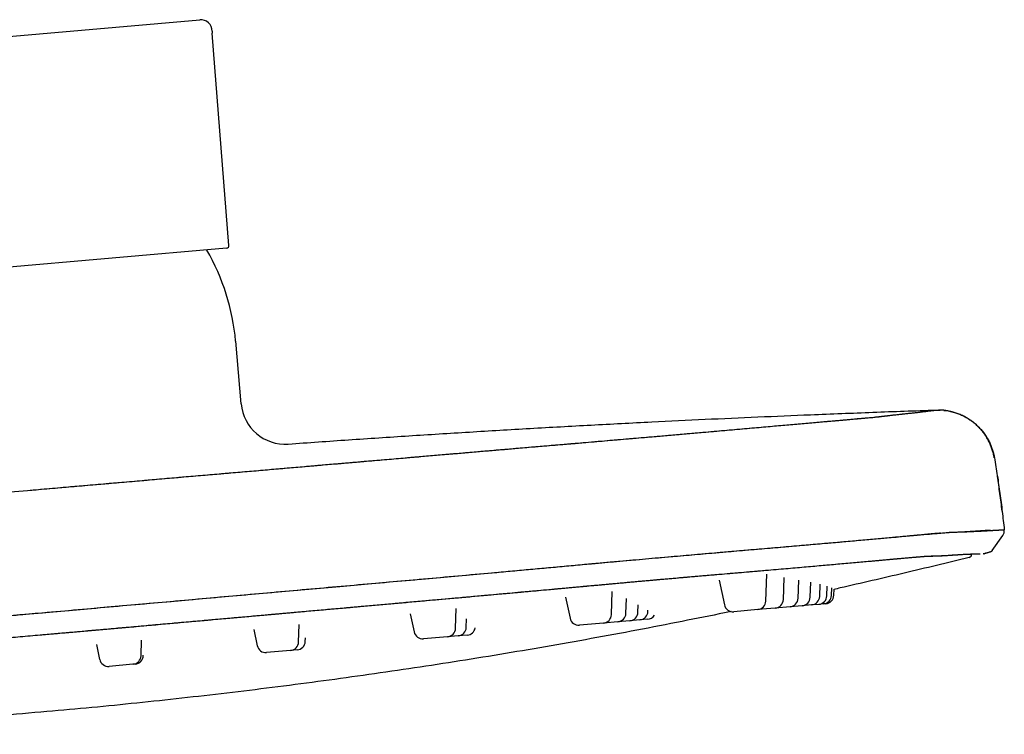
# Model space of a CAD drawing. Header units: millimetres. Extents: x 8 to 1894, y 12 to 2723.
# Tile 152 of 152: x 1782 to 1894, y 2641 to 2723. Entities that reach past the tile are written whole.
import ezdxf

# ---------------------------------------------------------------- set-up
doc = ezdxf.new("R2010")
doc.units = ezdxf.units.MM

msp = doc.modelspace()

# ---------------------------------------------------------------- linework, layer by layer
at = {"color": 7, "linetype": 'Continuous', "lineweight": 30}
for p, q in [((1778.28, 2720.4), (1802.32, 2722.5)), ((1805.64, 2696.89), (1803.74, 2720.96)), ((1805.37, 2696.57), (1755.74, 2692.23)), ((1807.02, 2678.9), (1806.4, 2686.01)), ((1885.83, 2678.21), (1886.32, 2678.21)), ((1892.46, 2672.8), (1892.44, 2672.8)), ((1892.44, 2672.8), (1892.46, 2672.8)), ((1782.77, 2669.08), (1782.78, 2669.08)), ((1892.22, 2662.27), (1893.4, 2663.96)), ((1893.57, 2664.63), (1893.58, 2664.63)), ((1891.25, 2661.91), (1891.88, 2662.07)), ((1891.93, 2662.07), (1891.88, 2662.07)), ((1866.53, 2656.52), (1866.63, 2659.58)), ((1868.52, 2656.69), (1868.61, 2659.21)), ((1861.24, 2658.9), (1861.83, 2656.11)), ((1870.19, 2656.84), (1870.26, 2658.92)), ((1871.56, 2656.96), (1871.62, 2658.68)), ((1872.64, 2657.06), (1872.69, 2658.44)), ((1873.45, 2657.13), (1873.48, 2658.21)), ((1843.82, 2656.96), (1844.32, 2654.58)), ((1849.02, 2654.99), (1849.11, 2657.6)), ((1873.98, 2657.17), (1874.01, 2658.02)), ((1874.24, 2657.2), (1874.27, 2657.89)), ((1850.66, 2655.13), (1850.72, 2656.81)), ((1852.03, 2655.25), (1852.06, 2656.12)), ((1869.28, 2655.88), (1867.61, 2655.73)), ((1870.65, 2656), (1869.28, 2655.88)), ((1871.73, 2656.09), (1870.65, 2656)), ((1872.53, 2656.16), (1871.73, 2656.09)), ((1873.07, 2656.21), (1872.53, 2656.16)), ((1873.33, 2656.23), (1873.07, 2656.21)), ((1826.2, 2655.1), (1826.64, 2653.03)), ((1831.34, 2653.44), (1831.42, 2655.7)), ((1853.16, 2655.35), (1853.16, 2655.5)), ((1865.62, 2655.56), (1862.9, 2655.32)), ((1867.61, 2655.73), (1865.62, 2655.56)), ((1813.54, 2651.88), (1813.61, 2653.86)), ((1832.56, 2653.55), (1832.59, 2654.53)), ((1848.11, 2654.03), (1845.39, 2653.79)), ((1849.75, 2654.17), (1848.11, 2654.03)), ((1851.12, 2654.29), (1849.75, 2654.17)), ((1852.24, 2654.39), (1851.12, 2654.29)), ((1853.13, 2654.47), (1852.24, 2654.39)), ((1808.45, 2653.31), (1808.84, 2651.47)), ((1830.43, 2652.48), (1827.71, 2652.24)), ((1831.65, 2652.59), (1830.43, 2652.48)), ((1832.66, 2652.68), (1831.65, 2652.59)), ((1790.61, 2651.6), (1790.97, 2649.91)), ((1795.67, 2650.32), (1795.73, 2652.09)), ((1814.29, 2651.95), (1814.3, 2652.37)), ((1795.92, 2650.34), (1795.92, 2650.4)), ((1812.63, 2650.92), (1809.91, 2650.69)), ((1813.38, 2650.99), (1812.63, 2650.92)), ((1794.75, 2649.36), (1792.03, 2649.12)), ((1795.01, 2649.38), (1794.75, 2649.36))]:
    msp.add_line(p, q, dxfattribs=at)
at = {"color": 7, "linetype": 'Continuous', "lineweight": 30, "flags": 128}
msp.add_lwpolyline([(1784, 2655.17), (1786.58, 2655.4), (1789.2, 2655.63), (1791.83, 2655.86), (1794.49, 2656.09), (1797.17, 2656.33), (1799.88, 2656.57), (1802.64, 2656.81), (1805.19, 2657.04), (1807.76, 2657.27), (1810.34, 2657.5), (1812.93, 2657.73), (1815.56, 2657.96), (1818.21, 2658.2), (1821.43, 2658.49), (1824.67, 2658.78), (1827.94, 2659.07), (1831.24, 2659.37), (1834.57, 2659.67), (1837.04, 2659.89), (1839.52, 2660.12), (1842.01, 2660.34), (1843.66, 2660.49), (1845.32, 2660.64), (1846.79, 2660.78), (1846.98, 2660.79), (1847.17, 2660.81), (1847.36, 2660.83), (1847.56, 2660.85), (1847.75, 2660.86), (1847.94, 2660.88), (1849.36, 2661.01), (1850.78, 2661.14), (1852.2, 2661.26), (1853.62, 2661.39), (1855.03, 2661.52), (1856.43, 2661.64), (1857.65, 2661.75), (1858.86, 2661.85), (1860.07, 2661.96), (1860.86, 2662.02), (1861.64, 2662.09), (1861.85, 2662.11), (1862.05, 2662.13), (1862.26, 2662.14), (1862.46, 2662.16), (1862.66, 2662.18), (1862.87, 2662.19), (1864.03, 2662.29), (1865.2, 2662.39), (1866.38, 2662.49), (1867.55, 2662.6), (1868.72, 2662.7), (1869.88, 2662.8), (1870.9, 2662.89), (1871.9, 2662.97), (1872.9, 2663.06), (1873.55, 2663.12), (1874.2, 2663.17), (1874.76, 2663.22), (1875.01, 2663.24), (1875.03, 2663.25), (1875.06, 2663.25), (1875.09, 2663.25), (1875.12, 2663.25), (1875.14, 2663.26), (1875.17, 2663.26), (1875.2, 2663.26), (1876.01, 2663.33), (1876.79, 2663.4), (1877.53, 2663.47), (1878.23, 2663.53), (1878.89, 2663.59), (1879.52, 2663.64), (1880.11, 2663.69), (1880.73, 2663.75), (1881.31, 2663.8), (1881.84, 2663.85), (1882.35, 2663.89), (1882.82, 2663.93), (1883.28, 2663.97), (1883.7, 2664.01), (1884.09, 2664.05), (1884.45, 2664.08), (1884.78, 2664.11), (1885.09, 2664.13), (1885.41, 2664.16), (1885.69, 2664.19), (1885.95, 2664.21), (1886.18, 2664.23), (1886.38, 2664.25), (1886.56, 2664.26), (1886.72, 2664.28), (1886.85, 2664.29), (1886.97, 2664.3), (1887.07, 2664.31), (1887.16, 2664.32), (1887.23, 2664.32), (1887.29, 2664.33), (1887.34, 2664.33), (1887.38, 2664.34), (1887.42, 2664.34), (1887.45, 2664.34), (1887.47, 2664.35), (1887.49, 2664.35), (1887.5, 2664.35), (1887.52, 2664.35), (1887.52, 2664.35), (1887.53, 2664.35), (1887.53, 2664.35), (1887.53, 2664.35), (1887.53, 2664.35), (1887.53, 2664.35), (1887.53, 2664.35), (1887.53, 2664.35), (1887.53, 2664.35), (1887.53, 2664.35), (1887.53, 2664.35), (1887.53, 2664.35), (1887.53, 2664.35), (1887.6, 2664.35), (1887.61, 2664.35)], dxfattribs=at)
at = {"color": 7, "linetype": 'Continuous', "lineweight": 30}
for centre, radius, start, end in [((1802.43, 2721.2), 1.3, 359.9117, 95), ((1806.73, 2721.2), 3, 179.9117, 184.5), ((1781.49, 2683.83), 25, 5, 30.094), ((1805.34, 2696.87), 0.3, 275, 4.5), ((1812, 2679.34), 5, 185, 274.1065), ((1889.49, 2661.88), 0.4, 283.9039, 0.5963), ((1870.56, 2657), 1, 275, 358), ((1871.64, 2657.09), 1, 275, 358), ((1872.45, 2657.16), 1, 275, 358), ((1872.98, 2657.21), 1, 275, 358), ((1873.24, 2657.23), 1, 275, 358), ((1862.81, 2656.32), 1, 192, 275), ((1865.53, 2656.56), 1, 275, 358), ((1867.52, 2656.73), 1, 275, 358), ((1869.19, 2656.88), 1, 275, 358), ((1848.02, 2655.02), 1, 275, 358), ((1849.66, 2655.17), 1, 275, 358), ((1851.03, 2655.29), 1, 275, 358), ((1852.16, 2655.39), 1, 275, 358), ((1853.04, 2655.46), 1, 275, 328.3167), ((1845.3, 2654.79), 1, 192, 275), ((1827.62, 2653.24), 1, 192, 275), ((1830.34, 2653.48), 1, 275, 358), ((1831.56, 2653.58), 1, 275, 358), ((1832.58, 2653.67), 1, 275, 349.0228), ((1809.82, 2651.68), 1, 192, 275), ((1812.54, 2651.92), 1, 275, 358), ((1813.29, 2651.98), 1, 275, 358), ((1794.67, 2650.36), 1, 275, 358), ((1794.92, 2650.38), 1, 275, 358), ((1791.95, 2650.12), 1, 192, 275)]:
    msp.add_arc(centre, radius, start, end, dxfattribs=at)
for points, knots in [([(1812.36, 2674.35), (1814.64, 2674.51), (1819.2, 2674.84), (1826.05, 2675.29), (1832.91, 2675.72), (1839.8, 2676.13), (1846.7, 2676.51), (1853.31, 2676.86), (1859.62, 2677.16), (1865.62, 2677.43), (1870.79, 2677.65), (1875.14, 2677.82), (1878.68, 2677.96), (1882.25, 2678.09), (1884.63, 2678.17), (1885.83, 2678.21)], [0, 0, 0, 0, 0.093146, 0.186371, 0.279831, 0.373647, 0.467636, 0.561455, 0.6436, 0.725172, 0.80647, 0.854459, 0.902639, 0.951118, 1, 1, 1, 1]), ([(1884.39, 2678.03), (1884.39, 2678.03), (1884.4, 2678.03), (1884.42, 2678.03), (1884.48, 2678.04), (1884.58, 2678.05), (1884.69, 2678.06), (1884.8, 2678.08), (1884.91, 2678.09), (1885.02, 2678.11), (1885.12, 2678.12), (1885.22, 2678.13), (1885.31, 2678.14), (1885.4, 2678.15), (1885.48, 2678.17), (1885.55, 2678.17), (1885.61, 2678.18), (1885.67, 2678.19), (1885.72, 2678.2), (1885.76, 2678.2), (1885.79, 2678.2), (1885.81, 2678.21), (1885.83, 2678.21), (1885.83, 2678.21), (1885.83, 2678.21)], [0, 0, 0, 0, 0.001786, 0.005958, 0.026069, 0.067359, 0.109296, 0.158625, 0.208824, 0.259896, 0.311843, 0.364669, 0.417406, 0.470989, 0.525418, 0.580692, 0.630757, 0.681495, 0.732904, 0.784984, 0.837734, 0.891154, 0.945243, 1, 1, 1, 1]), ([(1884.49, 2678.04), (1884.57, 2678.05), (1884.76, 2678.07), (1885.02, 2678.1), (1885.27, 2678.14), (1885.48, 2678.16), (1885.64, 2678.18), (1885.75, 2678.2), (1885.82, 2678.21), (1885.83, 2678.21), (1885.83, 2678.21)], [0, 0, 0, 0, 0.0922373, 0.2219279, 0.35162, 0.4813107, 0.6109969, 0.7406757, 0.8703443, 1, 1, 1, 1]), ([(1892.44, 2672.8), (1892.41, 2672.95), (1892.35, 2673.26), (1892.22, 2673.7), (1892.07, 2674.12), (1891.9, 2674.51), (1891.72, 2674.87), (1891.52, 2675.2), (1891.32, 2675.49), (1891.11, 2675.77), (1890.9, 2676.02), (1890.68, 2676.25), (1890.48, 2676.46), (1890.27, 2676.64), (1890.06, 2676.82), (1889.83, 2676.99), (1889.54, 2677.19), (1889.17, 2677.41), (1888.71, 2677.64), (1888.24, 2677.83), (1887.87, 2677.95), (1887.6, 2678.02), (1887.42, 2678.06), (1887.26, 2678.09), (1887.1, 2678.12), (1886.97, 2678.14), (1886.88, 2678.16), (1886.82, 2678.16), (1886.78, 2678.17), (1886.74, 2678.17), (1886.72, 2678.17), (1886.7, 2678.18), (1886.68, 2678.18), (1886.66, 2678.18), (1886.62, 2678.18), (1886.58, 2678.19), (1886.53, 2678.19), (1886.49, 2678.2), (1886.45, 2678.2), (1886.41, 2678.2), (1886.37, 2678.2), (1886.34, 2678.21), (1886.31, 2678.21), (1886.28, 2678.21), (1886.25, 2678.21), (1886.22, 2678.21), (1886.19, 2678.21), (1886.17, 2678.21), (1886.15, 2678.21), (1886.12, 2678.21), (1886.11, 2678.21), (1886.1, 2678.21)], [0, 0, 0, 0, 0.029376, 0.057888, 0.08538, 0.111711, 0.136757, 0.160409, 0.18258, 0.203195, 0.224776, 0.244185, 0.261472, 0.278365, 0.295513, 0.3129, 0.330509, 0.3618, 0.39361, 0.425275, 0.454988, 0.466291, 0.477261, 0.4879, 0.49821, 0.507248, 0.51175, 0.51538, 0.518145, 0.520049, 0.521121, 0.521956, 0.52383, 0.526218, 0.52927, 0.537603, 0.549095, 0.563835, 0.581862, 0.603198, 0.627854, 0.65584, 0.683748, 0.714336, 0.747606, 0.78356, 0.822198, 0.862761, 0.905915, 0.951661, 1, 1, 1, 1]), ([(1886.74, 2678.17), (1886.81, 2678.17), (1887.06, 2678.15), (1887.5, 2678.06), (1888.02, 2677.92), (1888.51, 2677.74), (1888.94, 2677.54), (1889.37, 2677.31), (1889.78, 2677.05), (1890.17, 2676.75), (1890.53, 2676.43), (1890.87, 2676.08), (1891.18, 2675.71), (1891.46, 2675.32), (1891.71, 2674.92), (1891.93, 2674.5), (1892.11, 2674.08), (1892.26, 2673.65), (1892.38, 2673.23), (1892.43, 2672.94), (1892.46, 2672.8)], [0, 0, 0, 0, 0.022305, 0.09018, 0.159484, 0.215802, 0.272745, 0.330164, 0.387906, 0.44581, 0.503715, 0.561457, 0.618876, 0.675819, 0.732137, 0.787694, 0.842365, 0.896036, 0.94861, 1, 1, 1, 1]), ([(1782.78, 2669.08), (1784.09, 2669.2), (1786.69, 2669.43), (1790.6, 2669.77), (1794.5, 2670.1), (1798.41, 2670.44), (1802.29, 2670.78), (1806.15, 2671.11), (1809.98, 2671.44), (1813.81, 2671.77), (1817.64, 2672.1), (1821.47, 2672.43), (1825.3, 2672.76), (1829.13, 2673.09), (1832.34, 2673.36), (1834.94, 2673.59), (1836.94, 2673.76), (1838.94, 2673.93), (1840.93, 2674.1), (1842.92, 2674.27), (1844.65, 2674.41), (1846.13, 2674.54), (1847.35, 2674.64), (1848.55, 2674.75), (1849.75, 2674.85), (1850.94, 2674.95), (1852.12, 2675.05), (1853.32, 2675.16), (1854.54, 2675.26), (1855.79, 2675.37), (1857.01, 2675.48), (1858.21, 2675.58), (1859.41, 2675.69), (1860.61, 2675.79), (1861.8, 2675.9), (1862.97, 2676), (1864.1, 2676.1), (1865.21, 2676.2), (1866.27, 2676.29), (1867.28, 2676.38), (1868.23, 2676.46), (1869.15, 2676.54), (1870.04, 2676.62), (1870.91, 2676.7), (1871.75, 2676.77), (1872.58, 2676.84), (1873.36, 2676.91), (1874.1, 2676.98), (1874.81, 2677.04), (1875.45, 2677.1), (1876.04, 2677.15), (1876.58, 2677.2), (1877.07, 2677.24), (1877.52, 2677.28), (1877.94, 2677.32), (1878.32, 2677.35), (1878.66, 2677.38), (1878.96, 2677.41), (1879.21, 2677.44), (1879.41, 2677.46), (1879.59, 2677.48), (1879.75, 2677.5), (1879.89, 2677.52), (1880.03, 2677.54), (1880.32, 2677.57), (1880.77, 2677.62), (1881.3, 2677.68), (1881.81, 2677.74), (1882.29, 2677.79), (1882.74, 2677.84), (1883.19, 2677.88), (1883.62, 2677.93), (1884.03, 2677.98), (1884.28, 2678.01), (1884.4, 2678.03)], [0, 0, 0, 0, 0.021081, 0.042158, 0.063234, 0.084312, 0.105396, 0.126113, 0.146841, 0.167586, 0.188354, 0.209143, 0.22995, 0.250768, 0.271588, 0.282493, 0.293399, 0.304304, 0.315211, 0.326121, 0.337034, 0.343792, 0.350541, 0.35728, 0.364012, 0.370744, 0.377484, 0.384242, 0.391687, 0.399135, 0.406573, 0.41399, 0.421381, 0.429206, 0.437027, 0.444853, 0.452692, 0.460555, 0.468441, 0.475888, 0.483334, 0.490769, 0.498179, 0.505563, 0.513386, 0.521212, 0.529048, 0.536904, 0.544787, 0.552671, 0.560085, 0.567474, 0.574828, 0.582138, 0.589403, 0.597081, 0.604742, 0.612395, 0.620047, 0.627707, 0.635378, 0.644433, 0.653499, 0.662568, 0.671635, 0.706084, 0.74053, 0.774971, 0.809408, 0.843842, 0.878273, 0.918851, 0.959429, 1, 1, 1, 1]), ([(1782.78, 2669.08), (1783.62, 2669.16), (1785.29, 2669.3), (1787.76, 2669.52), (1790.19, 2669.73), (1792.58, 2669.94), (1794.91, 2670.14), (1797.19, 2670.34), (1799.4, 2670.53), (1801.58, 2670.72), (1803.73, 2670.9), (1805.85, 2671.08), (1807.94, 2671.26), (1809.98, 2671.44), (1811.98, 2671.61), (1813.94, 2671.78), (1815.86, 2671.95), (1817.25, 2672.07), (1818.16, 2672.14), (1818.61, 2672.18), (1819.09, 2672.22), (1819.6, 2672.27), (1820.12, 2672.31), (1820.87, 2672.38), (1821.84, 2672.46), (1823.33, 2672.59), (1825.11, 2672.74), (1827.08, 2672.91), (1828.93, 2673.07), (1830.68, 2673.22), (1832.38, 2673.37), (1834.05, 2673.51), (1835.69, 2673.65), (1837.28, 2673.78), (1838.84, 2673.92), (1840.3, 2674.04), (1841.66, 2674.16), (1842.89, 2674.26), (1843.72, 2674.33), (1844.16, 2674.37), (1844.29, 2674.38), (1844.41, 2674.39), (1844.53, 2674.4), (1844.65, 2674.41), (1844.77, 2674.42), (1845.36, 2674.47), (1846.4, 2674.56), (1847.88, 2674.69), (1849.32, 2674.81), (1850.73, 2674.93), (1852.09, 2675.05), (1853.28, 2675.15), (1854.29, 2675.24), (1855.14, 2675.32), (1855.99, 2675.39), (1856.84, 2675.46), (1857.71, 2675.54), (1858.57, 2675.61), (1859.56, 2675.7), (1860.67, 2675.8), (1861.87, 2675.9), (1863.03, 2676.01), (1864.16, 2676.1), (1865.25, 2676.2), (1866.29, 2676.29), (1867.28, 2676.38), (1868.22, 2676.46), (1869.13, 2676.54), (1870.01, 2676.62), (1870.87, 2676.69), (1871.72, 2676.77), (1872.54, 2676.84), (1873.32, 2676.91), (1874.06, 2676.97), (1874.76, 2677.03), (1875.39, 2677.09), (1875.95, 2677.14), (1876.46, 2677.18), (1876.83, 2677.22), (1877.1, 2677.24), (1877.27, 2677.26), (1877.44, 2677.27), (1877.6, 2677.29), (1877.75, 2677.3), (1877.99, 2677.32), (1878.29, 2677.35), (1878.63, 2677.38), (1878.89, 2677.41), (1879.09, 2677.43), (1879.25, 2677.44), (1879.35, 2677.45), (1879.41, 2677.46), (1879.43, 2677.46), (1879.43, 2677.46), (1879.44, 2677.46), (1879.45, 2677.46), (1879.45, 2677.46), (1879.47, 2677.47), (1879.49, 2677.47), (1879.52, 2677.47), (1879.55, 2677.48), (1879.58, 2677.48), (1879.63, 2677.49), (1879.67, 2677.49), (1879.72, 2677.5), (1879.77, 2677.5), (1879.83, 2677.51), (1879.88, 2677.52), (1879.95, 2677.52), (1880.01, 2677.53), (1880.07, 2677.54), (1880.11, 2677.54), (1880.13, 2677.55), (1880.14, 2677.55), (1880.15, 2677.55), (1880.15, 2677.55), (1880.16, 2677.55), (1880.17, 2677.55), (1880.36, 2677.57), (1880.72, 2677.62), (1881.25, 2677.68), (1881.76, 2677.73), (1882.21, 2677.78), (1882.48, 2677.81), (1882.59, 2677.82)], [0, 0, 0, 0, 0.0162967, 0.0323149, 0.0480545, 0.0635157, 0.0786984, 0.0933388, 0.1077102, 0.1218125, 0.1356455, 0.1494831, 0.1630401, 0.1763164, 0.1893133, 0.2020329, 0.2144771, 0.2266488, 0.2292838, 0.232212, 0.235385, 0.2387607, 0.2421371, 0.2454965, 0.2533475, 0.2611033, 0.2747175, 0.2880316, 0.2996669, 0.3110649, 0.3222261, 0.3331516, 0.343842, 0.3542969, 0.364515, 0.374495, 0.3830799, 0.3914792, 0.3987168, 0.3995202, 0.4003218, 0.4011216, 0.4019196, 0.4027157, 0.40351, 0.4043025, 0.4143736, 0.424259, 0.4339658, 0.4435015, 0.4528743, 0.4620961, 0.4682266, 0.4742951, 0.4803049, 0.4864605, 0.4929126, 0.499413, 0.505872, 0.5153914, 0.5248362, 0.5342213, 0.5435632, 0.5528774, 0.562178, 0.5709468, 0.5797259, 0.588525, 0.5973532, 0.6062193, 0.6156044, 0.6249582, 0.6342908, 0.6436121, 0.6529321, 0.6622609, 0.6704857, 0.6787325, 0.6870085, 0.6902696, 0.6935367, 0.6968105, 0.7000914, 0.7033799, 0.7066764, 0.7156193, 0.7246619, 0.7338151, 0.7399225, 0.7460861, 0.7515594, 0.7539828, 0.7543009, 0.7546191, 0.7549375, 0.7552561, 0.7555748, 0.7558937, 0.7572626, 0.7589624, 0.7609932, 0.7633552, 0.7660488, 0.7690743, 0.7724318, 0.7760447, 0.7799771, 0.7842292, 0.7888014, 0.79309, 0.7976269, 0.8018249, 0.8023082, 0.8027938, 0.8032819, 0.8037724, 0.8042653, 0.8047607, 0.8052585, 0.8455841, 0.8861981, 0.9270758, 0.9681939, 1, 1, 1, 1]), ([(1892.46, 2672.8), (1892.57, 2672.12), (1892.8, 2670.77), (1892.99, 2669.41), (1893.08, 2668.73)], [0, 0, 0, 0, 0.500872, 1, 1, 1, 1]), ([(1893.34, 2666.75), (1893.26, 2667.41), (1893.09, 2668.73), (1892.9, 2670.04), (1892.8, 2670.69)], [0, 0, 0, 0, 0.500016, 1, 1, 1, 1]), ([(1679.72, 2660.18), (1679.72, 2660.18), (1679.73, 2660.18), (1679.8, 2660.18), (1679.91, 2660.19), (1680.07, 2660.19), (1680.28, 2660.2), (1680.52, 2660.21), (1680.81, 2660.23), (1681.14, 2660.24), (1681.49, 2660.26), (1681.88, 2660.29), (1682.28, 2660.31), (1682.71, 2660.34), (1683.18, 2660.37), (1683.68, 2660.4), (1684.22, 2660.44), (1684.77, 2660.47), (1685.24, 2660.5), (1685.52, 2660.52), (1685.64, 2660.52), (1685.77, 2660.53), (1685.9, 2660.54), (1686.05, 2660.55), (1686.22, 2660.56), (1686.43, 2660.57), (1686.68, 2660.59), (1686.96, 2660.61), (1687.29, 2660.64), (1687.66, 2660.67), (1688.09, 2660.71), (1688.57, 2660.75), (1689.1, 2660.79), (1689.68, 2660.84), (1690.3, 2660.9), (1690.96, 2660.95), (1691.65, 2661.01), (1692.36, 2661.08), (1693.1, 2661.14), (1693.88, 2661.21), (1694.71, 2661.28), (1695.6, 2661.36), (1696.54, 2661.44), (1697.52, 2661.53), (1698.54, 2661.62), (1699.6, 2661.71), (1700.67, 2661.8), (1701.74, 2661.89), (1702.82, 2661.99), (1703.92, 2662.08), (1705.05, 2662.18), (1706.16, 2662.28), (1707.27, 2662.38), (1708.35, 2662.47), (1709.46, 2662.57), (1710.59, 2662.67), (1711.73, 2662.77), (1712.89, 2662.87), (1714.09, 2662.98), (1715.35, 2663.09), (1716.67, 2663.21), (1718, 2663.33), (1719.33, 2663.45), (1720.95, 2663.59), (1722.84, 2663.76), (1725, 2663.96), (1727.17, 2664.15), (1729.35, 2664.35), (1731.74, 2664.56), (1734.37, 2664.79), (1737.22, 2665.05), (1740.4, 2665.33), (1743.9, 2665.64), (1747.73, 2665.98), (1751.56, 2666.32), (1755.42, 2666.67), (1759.31, 2667.01), (1763.22, 2667.36), (1767.13, 2667.7), (1771.04, 2668.05), (1774.95, 2668.4), (1778.87, 2668.74), (1781.48, 2668.97), (1782.78, 2669.08)], [0, 0, 0, 0, 0.031051, 0.062105, 0.093161, 0.124219, 0.155279, 0.185783, 0.216288, 0.246792, 0.277293, 0.304524, 0.331755, 0.358987, 0.386221, 0.413458, 0.440697, 0.467941, 0.495188, 0.50097, 0.506753, 0.512536, 0.518315, 0.524088, 0.529851, 0.535277, 0.5407, 0.546123, 0.551553, 0.556995, 0.562787, 0.568618, 0.574485, 0.58038, 0.586295, 0.592224, 0.597806, 0.603369, 0.608921, 0.614466, 0.62001, 0.625897, 0.631807, 0.637735, 0.643672, 0.649607, 0.65553, 0.661097, 0.66665, 0.672195, 0.677737, 0.683283, 0.688332, 0.693398, 0.698478, 0.703566, 0.708655, 0.713739, 0.718811, 0.724379, 0.729944, 0.735514, 0.741093, 0.74668, 0.755608, 0.764534, 0.773457, 0.782379, 0.791302, 0.802986, 0.81467, 0.826353, 0.841992, 0.857619, 0.873229, 0.888822, 0.90472, 0.920609, 0.936491, 0.952368, 0.968244, 0.98412, 1, 1, 1, 1]), ([(1893.08, 2668.73), (1893.08, 2668.73), (1893.18, 2668.05), (1893.35, 2666.68), (1893.5, 2665.32), (1893.58, 2664.63)], [0, 0, 0, 0, 0.000004, 0.499996, 1, 1, 1, 1]), ([(1784, 2655.17), (1785.34, 2655.29), (1788.02, 2655.52), (1792.05, 2655.88), (1796.07, 2656.23), (1800.08, 2656.59), (1804.08, 2656.95), (1808.04, 2657.3), (1811.98, 2657.65), (1815.91, 2658.01), (1819.84, 2658.35), (1823.77, 2658.7), (1827.69, 2659.04), (1831.6, 2659.4), (1834.89, 2659.69), (1837.55, 2659.93), (1839.6, 2660.12), (1841.64, 2660.3), (1843.68, 2660.49), (1845.72, 2660.68), (1847.58, 2660.85), (1849.24, 2661), (1850.71, 2661.13), (1852.17, 2661.26), (1853.63, 2661.39), (1855.07, 2661.52), (1856.47, 2661.64), (1857.82, 2661.76), (1859.12, 2661.87), (1860.4, 2661.98), (1861.66, 2662.09), (1862.93, 2662.2), (1864.19, 2662.31), (1865.46, 2662.42), (1866.71, 2662.52), (1867.94, 2662.63), (1869.14, 2662.73), (1870.29, 2662.83), (1871.38, 2662.93), (1872.43, 2663.02), (1873.44, 2663.11), (1874.43, 2663.19), (1875.4, 2663.28), (1876.35, 2663.36), (1877.3, 2663.45), (1878.2, 2663.53), (1879.07, 2663.61), (1879.91, 2663.68), (1880.69, 2663.76), (1881.42, 2663.82), (1882.09, 2663.88), (1882.73, 2663.94), (1883.33, 2664), (1883.91, 2664.05), (1884.45, 2664.1), (1884.96, 2664.15), (1885.44, 2664.2), (1885.86, 2664.23), (1886.16, 2664.26), (1886.3, 2664.27), (1886.33, 2664.27)], [0, 0, 0, 0, 0.03328, 0.066563, 0.099846, 0.133128, 0.166409, 0.199093, 0.231773, 0.264449, 0.297124, 0.329803, 0.362487, 0.395177, 0.427846, 0.444951, 0.462058, 0.479185, 0.496336, 0.513514, 0.530726, 0.543215, 0.555742, 0.568308, 0.580917, 0.593577, 0.606219, 0.618079, 0.629897, 0.641683, 0.65345, 0.665207, 0.677681, 0.690171, 0.702688, 0.715243, 0.727847, 0.740462, 0.752323, 0.764154, 0.77596, 0.787744, 0.799511, 0.811986, 0.824471, 0.836977, 0.849516, 0.862099, 0.874709, 0.886577, 0.898423, 0.910245, 0.922044, 0.933817, 0.946292, 0.958772, 0.971269, 0.983794, 0.99636, 1, 1, 1, 1]), ([(1887.51, 2664.35), (1887.54, 2664.35), (1887.77, 2664.36), (1888.09, 2664.36), (1888.62, 2664.38), (1889.09, 2664.41), (1889.54, 2664.44), (1889.97, 2664.46), (1890.37, 2664.49), (1890.8, 2664.52), (1891.24, 2664.55), (1891.66, 2664.57), (1891.91, 2664.58), (1892.02, 2664.59)], [0, 0, 0, 0, 0.013513, 0.103492, 0.193362, 0.283338, 0.373276, 0.463206, 0.553142, 0.643082, 0.766747, 0.890405, 1, 1, 1, 1]), ([(1888.31, 2664.37), (1888.32, 2664.37), (1888.39, 2664.37), (1888.51, 2664.37), (1888.66, 2664.38), (1888.81, 2664.39), (1888.96, 2664.39), (1889.11, 2664.4), (1889.26, 2664.4), (1889.42, 2664.41), (1889.58, 2664.42), (1889.73, 2664.42), (1889.89, 2664.43), (1890.04, 2664.44), (1890.2, 2664.45), (1890.36, 2664.45), (1890.51, 2664.46), (1890.66, 2664.47), (1890.82, 2664.48), (1890.96, 2664.48), (1891.1, 2664.49), (1891.24, 2664.5), (1891.37, 2664.51), (1891.5, 2664.51), (1891.63, 2664.52), (1891.76, 2664.53), (1891.88, 2664.53), (1892, 2664.54), (1892.11, 2664.55), (1892.22, 2664.55), (1892.33, 2664.56), (1892.44, 2664.57), (1892.54, 2664.57), (1892.64, 2664.58), (1892.74, 2664.58), (1892.83, 2664.59), (1892.92, 2664.59), (1893.01, 2664.6), (1893.09, 2664.6), (1893.16, 2664.61), (1893.23, 2664.61), (1893.3, 2664.62), (1893.36, 2664.62), (1893.41, 2664.62), (1893.45, 2664.63), (1893.49, 2664.63), (1893.52, 2664.63), (1893.55, 2664.63), (1893.56, 2664.63), (1893.57, 2664.63), (1893.58, 2664.63), (1893.58, 2664.63)], [0, 0, 0, 0, 0.004737, 0.018733, 0.033069, 0.047745, 0.063071, 0.078751, 0.094789, 0.111187, 0.127949, 0.145089, 0.162615, 0.180529, 0.198818, 0.217467, 0.23646, 0.255794, 0.275472, 0.295497, 0.31417, 0.333167, 0.35251, 0.37221, 0.392229, 0.412517, 0.432093, 0.451898, 0.471988, 0.492417, 0.513193, 0.534278, 0.555628, 0.577226, 0.600131, 0.623338, 0.646846, 0.670644, 0.694722, 0.719103, 0.743826, 0.768912, 0.794311, 0.819963, 0.845876, 0.872118, 0.897201, 0.922562, 0.948128, 0.973908, 1, 1, 1, 1]), ([(1893.4, 2663.96), (1893.43, 2664.01), (1893.5, 2664.11), (1893.55, 2664.28), (1893.59, 2664.46), (1893.58, 2664.57), (1893.58, 2664.63)], [0, 0, 0, 0, 0.248005, 0.500009, 0.752009, 1, 1, 1, 1]), ([(1893.58, 2664.63), (1893.58, 2664.63), (1893.58, 2664.63), (1893.57, 2664.63), (1893.57, 2664.63)], [0, 0, 0, 0, 0.734277, 1, 1, 1, 1]), ([(1873.45, 2660.63), (1873.46, 2660.63), (1873.81, 2660.66), (1874.45, 2660.72), (1875.38, 2660.8), (1876.27, 2660.88), (1877.12, 2660.95), (1877.93, 2661.03), (1878.7, 2661.09), (1879.41, 2661.16), (1880.07, 2661.22), (1880.7, 2661.28), (1881.29, 2661.33), (1881.85, 2661.38), (1882.37, 2661.43), (1882.87, 2661.47), (1883.32, 2661.51), (1883.73, 2661.55), (1884.02, 2661.57), (1884.17, 2661.58), (1884.2, 2661.58)], [0, 0, 0, 0, 0.002628, 0.064474, 0.126302, 0.188173, 0.250147, 0.312285, 0.374615, 0.433456, 0.492295, 0.551069, 0.609714, 0.668167, 0.730006, 0.791823, 0.853677, 0.91563, 0.977741, 1, 1, 1, 1]), ([(1889.59, 2661.49), (1888.36, 2661.18), (1885.91, 2660.58), (1882.24, 2659.7), (1878.6, 2658.85), (1875.95, 2658.24), (1874.5, 2657.91), (1874.27, 2657.86)], [0, 0, 0, 0, 0.241508, 0.480649, 0.717976, 0.954045, 1, 1, 1, 1]), ([(1880.85, 2661.29), (1881.04, 2661.31), (1881.42, 2661.34), (1881.91, 2661.38), (1882.33, 2661.42), (1882.68, 2661.45), (1883.02, 2661.48), (1883.32, 2661.51), (1883.6, 2661.53), (1883.83, 2661.55), (1884.02, 2661.57), (1884.17, 2661.58), (1884.31, 2661.59), (1884.43, 2661.6), (1884.53, 2661.61), (1884.62, 2661.61), (1884.7, 2661.62), (1884.76, 2661.62), (1884.82, 2661.62), (1884.87, 2661.63), (1884.91, 2661.63), (1884.95, 2661.63), (1884.99, 2661.63), (1885.04, 2661.63), (1885.08, 2661.64), (1885.12, 2661.64), (1885.16, 2661.64), (1885.2, 2661.64), (1885.25, 2661.64), (1885.3, 2661.64), (1885.34, 2661.64), (1885.39, 2661.64), (1885.44, 2661.64), (1885.49, 2661.65), (1885.56, 2661.65), (1885.62, 2661.65), (1885.69, 2661.65), (1885.75, 2661.65), (1885.82, 2661.65), (1885.91, 2661.66), (1886.02, 2661.66), (1886.13, 2661.66), (1886.24, 2661.67), (1886.36, 2661.68), (1886.47, 2661.68), (1886.64, 2661.69), (1886.87, 2661.7), (1887.16, 2661.72), (1887.43, 2661.74), (1887.7, 2661.75), (1887.95, 2661.77), (1888.19, 2661.79), (1888.42, 2661.8), (1888.64, 2661.82), (1888.85, 2661.83), (1889.04, 2661.84), (1889.2, 2661.84), (1889.34, 2661.85), (1889.47, 2661.86), (1889.6, 2661.86), (1889.72, 2661.87), (1889.9, 2661.87), (1890.11, 2661.88), (1890.37, 2661.89), (1890.6, 2661.89), (1890.76, 2661.9), (1890.83, 2661.9), (1890.84, 2661.9)], [0, 0, 0, 0, 0.0119681, 0.0238813, 0.0331685, 0.0423882, 0.0515303, 0.0605438, 0.069338, 0.0778196, 0.0839269, 0.0897726, 0.0953331, 0.1005843, 0.1055048, 0.1100733, 0.1142681, 0.1180701, 0.1211882, 0.1241231, 0.1269719, 0.1298317, 0.1327998, 0.1359733, 0.1394494, 0.1424492, 0.1457413, 0.1493722, 0.1533858, 0.1577655, 0.1623452, 0.1671241, 0.1720242, 0.1769669, 0.1839459, 0.1906375, 0.1970194, 0.2032025, 0.2093001, 0.2193082, 0.2298167, 0.2408278, 0.2521541, 0.2636141, 0.2751156, 0.2866286, 0.3182128, 0.3498418, 0.3820057, 0.4141783, 0.4458897, 0.4770391, 0.5080886, 0.5390999, 0.570061, 0.6009648, 0.6239893, 0.6469865, 0.6699296, 0.6927298, 0.7156762, 0.7390185, 0.7944193, 0.8498933, 0.9160428, 0.9823279, 1, 1, 1, 1]), ([(1885.25, 2661.64), (1885.25, 2661.64), (1885.27, 2661.64), (1885.29, 2661.65), (1885.31, 2661.65), (1885.33, 2661.65), (1885.35, 2661.65), (1885.43, 2661.65), (1885.57, 2661.65), (1885.78, 2661.66), (1885.98, 2661.66), (1886.18, 2661.67), (1886.41, 2661.68), (1886.64, 2661.69), (1886.9, 2661.7), (1887.16, 2661.72), (1887.42, 2661.74), (1887.68, 2661.75), (1887.93, 2661.77), (1888.08, 2661.78), (1888.15, 2661.79)], [0, 0, 0, 0, 0.003706, 0.009568, 0.015446, 0.02134, 0.027251, 0.033179, 0.095455, 0.159183, 0.224361, 0.29038, 0.356255, 0.443476, 0.53176, 0.621103, 0.71799, 0.816068, 0.915321, 1, 1, 1, 1]), ([(1886.4, 2661.68), (1886.52, 2661.69), (1886.87, 2661.7), (1887.38, 2661.74), (1887.97, 2661.78), (1888.49, 2661.81), (1888.97, 2661.84), (1889.24, 2661.85), (1889.37, 2661.86)], [0, 0, 0, 0, 0.094176, 0.279509, 0.464845, 0.650173, 0.832181, 1, 1, 1, 1]), ([(1889.65, 2661.87), (1889.66, 2661.87), (1889.75, 2661.87), (1889.89, 2661.88), (1890.07, 2661.88), (1890.24, 2661.88), (1890.4, 2661.89), (1890.54, 2661.89), (1890.68, 2661.89), (1890.78, 2661.9), (1890.83, 2661.9), (1890.84, 2661.9)], [0, 0, 0, 0, 0.023935, 0.155633, 0.288628, 0.419413, 0.551438, 0.684717, 0.819265, 0.955082, 1, 1, 1, 1]), ([(1891.3, 2661.91), (1891.28, 2661.91), (1891.24, 2661.9), (1891.21, 2661.9), (1891.2, 2661.9)], [0, 0, 0, 0, 0.7575766, 1, 1, 1, 1]), ([(1891.26, 2661.91), (1891.27, 2661.91), (1891.3, 2661.91), (1891.3, 2661.91), (1891.3, 2661.91)], [0, 0, 0, 0, 0.223624, 1, 1, 1, 1]), ([(1891.93, 2662.07), (1891.83, 2662.04), (1891.62, 2661.99), (1891.41, 2661.94), (1891.3, 2661.91)], [0, 0, 0, 0, 0.500798, 1, 1, 1, 1]), ([(1892.22, 2662.27), (1892.2, 2662.25), (1892.16, 2662.2), (1892.09, 2662.14), (1892.02, 2662.1), (1891.96, 2662.08), (1891.93, 2662.07)], [0, 0, 0, 0, 0.247994, 0.5, 0.752006, 1, 1, 1, 1]), ([(1784.22, 2652.69), (1785.03, 2652.77), (1786.65, 2652.91), (1789.04, 2653.12), (1791.39, 2653.33), (1793.69, 2653.53), (1795.93, 2653.73), (1798.12, 2653.93), (1800.24, 2654.12), (1802.31, 2654.3), (1804.28, 2654.48), (1806.12, 2654.64), (1807.92, 2654.8), (1809.75, 2654.97), (1811.62, 2655.13), (1813.5, 2655.3), (1815.4, 2655.47), (1817.31, 2655.64), (1819.16, 2655.8), (1820.94, 2655.96), (1822.66, 2656.11), (1824.4, 2656.27), (1826.17, 2656.43), (1827.86, 2656.58), (1829.44, 2656.72), (1830.93, 2656.85), (1832.41, 2656.98), (1833.88, 2657.12), (1835.32, 2657.25), (1836.72, 2657.37), (1838.07, 2657.5), (1839.39, 2657.62), (1840.68, 2657.73), (1841.96, 2657.85), (1843.24, 2657.97), (1844.47, 2658.08), (1845.41, 2658.17), (1845.94, 2658.22), (1846.14, 2658.23), (1846.2, 2658.24), (1846.26, 2658.24), (1846.32, 2658.25), (1846.38, 2658.26), (1846.87, 2658.3), (1847.77, 2658.38), (1849.07, 2658.5), (1850.32, 2658.62), (1851.37, 2658.71), (1852.24, 2658.79), (1852.94, 2658.85), (1853.63, 2658.91), (1854.3, 2658.97), (1855.03, 2659.04), (1855.85, 2659.11), (1856.75, 2659.19), (1857.65, 2659.27), (1858.55, 2659.34), (1859.44, 2659.42), (1860.33, 2659.5), (1861.35, 2659.58), (1862.5, 2659.68), (1863.77, 2659.79), (1865.02, 2659.9), (1866.23, 2660), (1867.41, 2660.1), (1868.53, 2660.2), (1869.6, 2660.29), (1870.62, 2660.38), (1871.61, 2660.47), (1872.57, 2660.55), (1873.52, 2660.63), (1874.46, 2660.72), (1875.38, 2660.8), (1876.27, 2660.88), (1877.12, 2660.95), (1877.93, 2661.03), (1878.68, 2661.09), (1879.35, 2661.15), (1879.97, 2661.21), (1880.42, 2661.25), (1880.73, 2661.28), (1880.89, 2661.29), (1881.05, 2661.31), (1881.21, 2661.32), (1881.37, 2661.34), (1881.53, 2661.35), (1881.68, 2661.36), (1881.78, 2661.37), (1881.83, 2661.38), (1881.83, 2661.38)], [0, 0, 0, 0, 0.02221, 0.043993, 0.06535, 0.086282, 0.106787, 0.126512, 0.145826, 0.164728, 0.18322, 0.199384, 0.21523, 0.232274, 0.249376, 0.266538, 0.283761, 0.301267, 0.318785, 0.334481, 0.350179, 0.36601, 0.38225, 0.3989, 0.41227, 0.425896, 0.439696, 0.45322, 0.466401, 0.479241, 0.491739, 0.503894, 0.515705, 0.527171, 0.539384, 0.551179, 0.561211, 0.565522, 0.566082, 0.566641, 0.567199, 0.567755, 0.568311, 0.568866, 0.581391, 0.593486, 0.605156, 0.616403, 0.62326, 0.629954, 0.636486, 0.642862, 0.649313, 0.657844, 0.666822, 0.675824, 0.684841, 0.693878, 0.702937, 0.712022, 0.725656, 0.739271, 0.752883, 0.766435, 0.779904, 0.793308, 0.805902, 0.818469, 0.831022, 0.843572, 0.856132, 0.869532, 0.882905, 0.896262, 0.909614, 0.922972, 0.936349, 0.948144, 0.959969, 0.971832, 0.975336, 0.978844, 0.982356, 0.985873, 0.989395, 0.992922, 0.996455, 0.999992, 1, 1, 1, 1]), ([(1878.23, 2661.05), (1878.47, 2661.07), (1878.71, 2661.09), (1878.93, 2661.12), (1878.94, 2661.12)], [0, 0, 0, 0, 0.974293, 1, 1, 1, 1]), ([(1784.22, 2652.69), (1785.53, 2652.81), (1788.14, 2653.04), (1792.06, 2653.39), (1795.98, 2653.74), (1799.9, 2654.09), (1803.8, 2654.43), (1807.67, 2654.78), (1811.52, 2655.12), (1815.36, 2655.47), (1819.2, 2655.81), (1823.04, 2656.15), (1826.86, 2656.49), (1830.68, 2656.83), (1834.02, 2657.13), (1836.88, 2657.39), (1839.27, 2657.6), (1841.66, 2657.82), (1844.04, 2658.04), (1846.04, 2658.22), (1847.64, 2658.37), (1848.87, 2658.48), (1850.08, 2658.59), (1851.3, 2658.7), (1852.51, 2658.81), (1853.71, 2658.92), (1854.94, 2659.03), (1856.2, 2659.14), (1857.48, 2659.25), (1858.75, 2659.36), (1859.99, 2659.47), (1861.24, 2659.58), (1862.49, 2659.68), (1863.74, 2659.79), (1864.96, 2659.89), (1865.87, 2659.97), (1866.37, 2660.02), (1866.47, 2660.02)], [0, 0, 0, 0, 0.046346, 0.0927, 0.139062, 0.185435, 0.231821, 0.277393, 0.322981, 0.368587, 0.414186, 0.459753, 0.505292, 0.550809, 0.596311, 0.624908, 0.653503, 0.682096, 0.71069, 0.73929, 0.75407, 0.76886, 0.783668, 0.798504, 0.813381, 0.828316, 0.843313, 0.859836, 0.876368, 0.89289, 0.90938, 0.925815, 0.943201, 0.960583, 0.977978, 0.995403, 1, 1, 1, 1]), ([(1784.22, 2652.69), (1784.76, 2652.74), (1785.85, 2652.84), (1787.5, 2652.98), (1789.19, 2653.13), (1790.91, 2653.28), (1792.62, 2653.43), (1795.1, 2653.65), (1798.35, 2653.94), (1802.22, 2654.29), (1805.94, 2654.62), (1809.52, 2654.94), (1813.09, 2655.26), (1816.69, 2655.58), (1820.29, 2655.9), (1823.92, 2656.22), (1827.54, 2656.55), (1831.14, 2656.87), (1834.74, 2657.19), (1838.33, 2657.52), (1841.26, 2657.78), (1843.52, 2657.99), (1845.11, 2658.14), (1846.7, 2658.28), (1848.29, 2658.43), (1849.76, 2658.56), (1851.11, 2658.69), (1852.35, 2658.8), (1853.58, 2658.91), (1854.8, 2659.02), (1856.03, 2659.12), (1857.28, 2659.23), (1858.53, 2659.34), (1859.76, 2659.45), (1860.97, 2659.55), (1861.76, 2659.62), (1862.16, 2659.65)], [0, 0, 0, 0, 0.020352, 0.041144, 0.062566, 0.08425, 0.105826, 0.127291, 0.177932, 0.228562, 0.273733, 0.31888, 0.364008, 0.409114, 0.455086, 0.500999, 0.546861, 0.592682, 0.638468, 0.684226, 0.729978, 0.750364, 0.770757, 0.791163, 0.811593, 0.832068, 0.848203, 0.864396, 0.880662, 0.897011, 0.913396, 0.930788, 0.948173, 0.96553, 0.982839, 1, 1, 1, 1]), ([(1862.16, 2659.65), (1862.16, 2659.65), (1862.55, 2659.69), (1862.93, 2659.72), (1863.31, 2659.75)], [0, 0, 0, 0, 0.005897, 1, 1, 1, 1]), ([(1680.38, 2646.22), (1680.39, 2646.22), (1680.4, 2646.23), (1680.42, 2646.23), (1680.43, 2646.23), (1680.43, 2646.23), (1680.44, 2646.23), (1680.44, 2646.23), (1680.44, 2646.23), (1680.44, 2646.23), (1680.45, 2646.23), (1680.45, 2646.23), (1680.46, 2646.23), (1680.47, 2646.23), (1680.48, 2646.24), (1680.49, 2646.24), (1680.51, 2646.24), (1680.54, 2646.24), (1680.57, 2646.24), (1680.6, 2646.25), (1680.64, 2646.25), (1680.69, 2646.25), (1680.76, 2646.26), (1680.83, 2646.27), (1680.92, 2646.27), (1681.02, 2646.28), (1681.14, 2646.29), (1681.27, 2646.3), (1681.43, 2646.32), (1681.6, 2646.33), (1681.79, 2646.35), (1681.99, 2646.37), (1682.21, 2646.39), (1682.44, 2646.41), (1682.7, 2646.43), (1682.98, 2646.45), (1683.28, 2646.48), (1683.61, 2646.51), (1683.95, 2646.54), (1684.33, 2646.57), (1684.73, 2646.6), (1685.17, 2646.64), (1685.66, 2646.68), (1686.2, 2646.73), (1686.78, 2646.78), (1687.4, 2646.84), (1688.06, 2646.89), (1688.75, 2646.95), (1689.44, 2647.01), (1690.14, 2647.07), (1690.79, 2647.13), (1691.39, 2647.18), (1691.9, 2647.23), (1692.25, 2647.26), (1692.45, 2647.27), (1692.51, 2647.28), (1692.56, 2647.28), (1692.62, 2647.29), (1692.67, 2647.29), (1692.73, 2647.3), (1693.07, 2647.33), (1693.71, 2647.38), (1694.67, 2647.47), (1695.63, 2647.55), (1696.61, 2647.64), (1697.6, 2647.72), (1698.59, 2647.81), (1699.6, 2647.9), (1700.62, 2647.99), (1701.65, 2648.08), (1702.57, 2648.17), (1703.37, 2648.24), (1703.88, 2648.28), (1704.23, 2648.31), (1704.41, 2648.33), (1704.58, 2648.35), (1704.76, 2648.36), (1704.94, 2648.38), (1705.5, 2648.43), (1706.45, 2648.51), (1707.8, 2648.63), (1709.17, 2648.76), (1710.55, 2648.88), (1711.95, 2649), (1713.29, 2649.12), (1714.59, 2649.23), (1715.84, 2649.33), (1717.22, 2649.45), (1718.26, 2649.54), (1718.96, 2649.6), (1719.18, 2649.62), (1719.39, 2649.64), (1719.61, 2649.66), (1719.83, 2649.67), (1720.65, 2649.74), (1722.08, 2649.86), (1724.12, 2650.03), (1726.16, 2650.21), (1728.18, 2650.38), (1730.19, 2650.55), (1732.57, 2650.75), (1735.31, 2650.98), (1738.41, 2651.24), (1741.37, 2651.49), (1744.2, 2651.74), (1746.9, 2651.97), (1749.58, 2652.19), (1752.24, 2652.42), (1754.86, 2652.65), (1757.46, 2652.87), (1760.05, 2653.09), (1762.62, 2653.31), (1765.17, 2653.53), (1767.69, 2653.75), (1770.19, 2653.97), (1772.8, 2654.19), (1775.53, 2654.43), (1778.38, 2654.68), (1781.2, 2654.93), (1783.07, 2655.09), (1784, 2655.17)], [0, 0, 0, 0, 0.001355, 0.003648, 0.003905, 0.004161, 0.004417, 0.004673, 0.004929, 0.005185, 0.00544, 0.005615, 0.006096, 0.006842, 0.007726, 0.008818, 0.010119, 0.011955, 0.01409, 0.016526, 0.019261, 0.022296, 0.026052, 0.030184, 0.034693, 0.039582, 0.044848, 0.05039, 0.056298, 0.062572, 0.069211, 0.075131, 0.081314, 0.08776, 0.094468, 0.101438, 0.108671, 0.115731, 0.123025, 0.130553, 0.138317, 0.146318, 0.155062, 0.164074, 0.173352, 0.182894, 0.192697, 0.20276, 0.211826, 0.221087, 0.230543, 0.236892, 0.243326, 0.249061, 0.249709, 0.250358, 0.251007, 0.251658, 0.252309, 0.252961, 0.253614, 0.264418, 0.275069, 0.28557, 0.29592, 0.306116, 0.316156, 0.326039, 0.33602, 0.345833, 0.35548, 0.361758, 0.367965, 0.369579, 0.371188, 0.372792, 0.374392, 0.375987, 0.377577, 0.389464, 0.401297, 0.413073, 0.424789, 0.436441, 0.448025, 0.458163, 0.468249, 0.478288, 0.491471, 0.493191, 0.49491, 0.496628, 0.498344, 0.500059, 0.501773, 0.517938, 0.534, 0.549963, 0.565832, 0.581614, 0.597306, 0.62177, 0.645972, 0.669915, 0.69111, 0.71216, 0.733045, 0.753712, 0.774122, 0.794312, 0.814354, 0.834304, 0.854125, 0.873739, 0.893083, 0.912173, 0.934433, 0.956513, 0.978391, 1, 1, 1, 1]), ([(1681.64, 2646.37), (1681.71, 2646.37), (1681.88, 2646.39), (1682.21, 2646.42), (1682.62, 2646.45), (1683.07, 2646.49), (1683.56, 2646.53), (1684.09, 2646.57), (1684.68, 2646.62), (1685.32, 2646.67), (1686.01, 2646.73), (1686.73, 2646.79), (1687.5, 2646.85), (1688.29, 2646.92), (1689.11, 2646.99), (1689.93, 2647.06), (1690.79, 2647.13), (1691.68, 2647.21), (1692.62, 2647.29), (1693.62, 2647.37), (1694.66, 2647.47), (1695.74, 2647.56), (1696.86, 2647.66), (1698.01, 2647.76), (1699.16, 2647.86), (1700.32, 2647.97), (1701.48, 2648.07), (1702.66, 2648.17), (1703.86, 2648.28), (1705.11, 2648.39), (1706.4, 2648.51), (1707.73, 2648.63), (1709.09, 2648.75), (1710.48, 2648.87), (1711.89, 2648.99), (1713.29, 2649.12), (1714.68, 2649.24), (1716.06, 2649.35), (1717.44, 2649.47), (1718.83, 2649.59), (1720.5, 2649.73), (1722.44, 2649.89), (1724.66, 2650.08), (1726.89, 2650.26), (1729.12, 2650.45), (1731.57, 2650.66), (1734.26, 2650.89), (1737.18, 2651.13), (1740.43, 2651.41), (1744.02, 2651.72), (1747.95, 2652.06), (1751.88, 2652.4), (1755.84, 2652.74), (1759.83, 2653.08), (1763.86, 2653.43), (1767.88, 2653.78), (1771.91, 2654.12), (1775.94, 2654.47), (1779.97, 2654.82), (1782.66, 2655.05), (1784, 2655.17)], [0, 0, 0, 0, 0.007237, 0.019074, 0.030877, 0.042657, 0.054423, 0.066185, 0.078673, 0.091189, 0.103732, 0.1163, 0.128894, 0.141503, 0.153355, 0.16517, 0.176958, 0.188729, 0.200491, 0.212971, 0.225471, 0.237997, 0.250551, 0.26314, 0.275762, 0.287632, 0.299462, 0.311259, 0.323034, 0.334795, 0.347264, 0.359745, 0.37225, 0.384793, 0.397387, 0.410047, 0.421971, 0.433851, 0.445693, 0.457501, 0.469275, 0.488009, 0.506704, 0.525368, 0.544002, 0.562622, 0.587007, 0.611407, 0.635816, 0.6685, 0.701179, 0.733855, 0.76653, 0.799877, 0.833228, 0.866581, 0.899936, 0.933292, 0.966647, 1, 1, 1, 1]), ([(1862.59, 2655.34), (1862.35, 2655.29), (1860.5, 2654.91), (1856.94, 2654.2), (1851.89, 2653.22), (1846.72, 2652.26), (1841.54, 2651.34), (1836.36, 2650.46), (1831.19, 2649.63), (1826.03, 2648.84), (1820.87, 2648.09), (1815.71, 2647.38), (1810.55, 2646.71), (1805.41, 2646.08), (1800.29, 2645.5), (1795.19, 2644.95), (1790.09, 2644.44), (1786.68, 2644.14), (1784.98, 2643.99)], [0, 0, 0, 0, 0.009651, 0.071959, 0.138954, 0.206061, 0.273146, 0.340074, 0.406767, 0.473274, 0.539661, 0.605995, 0.67234, 0.738743, 0.804013, 0.869321, 0.934654, 1, 1, 1, 1]), ([(1719.01, 2647.12), (1719.21, 2647.14), (1719.71, 2647.18), (1720.48, 2647.25), (1721.08, 2647.3), (1721.43, 2647.33), (1721.53, 2647.34), (1721.64, 2647.34), (1721.75, 2647.35), (1721.86, 2647.36), (1722.3, 2647.4), (1723.08, 2647.46), (1724.21, 2647.56), (1725.4, 2647.66), (1726.62, 2647.76), (1727.89, 2647.87), (1729.2, 2647.98), (1730.56, 2648.09), (1731.81, 2648.19), (1732.96, 2648.29), (1733.99, 2648.38), (1735.05, 2648.47), (1736.12, 2648.56), (1737.09, 2648.64), (1737.93, 2648.71), (1738.64, 2648.77), (1739.33, 2648.83), (1740.01, 2648.89), (1740.68, 2648.95), (1741.84, 2649.05), (1743.51, 2649.19), (1745.7, 2649.38), (1747.89, 2649.57), (1750.08, 2649.76), (1752.26, 2649.95), (1754.4, 2650.13), (1756.43, 2650.31), (1758.35, 2650.47), (1760.16, 2650.63), (1761.95, 2650.78), (1763.74, 2650.93), (1765.57, 2651.09), (1767.44, 2651.25), (1769.33, 2651.41), (1771.3, 2651.58), (1773.33, 2651.75), (1775.44, 2651.93), (1777.58, 2652.12), (1779.76, 2652.31), (1781.97, 2652.5), (1783.47, 2652.63), (1784.22, 2652.69)], [0, 0, 0, 0, 0.009289, 0.023365, 0.03602, 0.037695, 0.039375, 0.04106, 0.042748, 0.044441, 0.046139, 0.063122, 0.080761, 0.099057, 0.118008, 0.137614, 0.157874, 0.178786, 0.200347, 0.215915, 0.231804, 0.248015, 0.264547, 0.281443, 0.292567, 0.303465, 0.314138, 0.324586, 0.334808, 0.344775, 0.378253, 0.411761, 0.445299, 0.478877, 0.512499, 0.545305, 0.577534, 0.605524, 0.633319, 0.660276, 0.687644, 0.715545, 0.743977, 0.772939, 0.802433, 0.833902, 0.865955, 0.89859, 0.93181, 0.965613, 1, 1, 1, 1]), ([(1784.98, 2643.99), (1783.14, 2643.83), (1779.46, 2643.52), (1773.94, 2643.11), (1768.42, 2642.74), (1762.9, 2642.41), (1757.38, 2642.13), (1751.97, 2641.9), (1746.65, 2641.72), (1741.44, 2641.58), (1736.21, 2641.48), (1730.97, 2641.42), (1725.72, 2641.41), (1720.45, 2641.43), (1715.19, 2641.49), (1710.57, 2641.58), (1707.69, 2641.66), (1706.57, 2641.7)], [0, 0, 0, 0, 0.070564, 0.141113, 0.211629, 0.282097, 0.3525, 0.422852, 0.489199, 0.555628, 0.622207, 0.688999, 0.75601, 0.823119, 0.890193, 0.957095, 1, 1, 1, 1])]:
    msp.add_open_spline(points, degree=3, knots=knots, dxfattribs=at)

doc.saveas('drawing.dxf')
